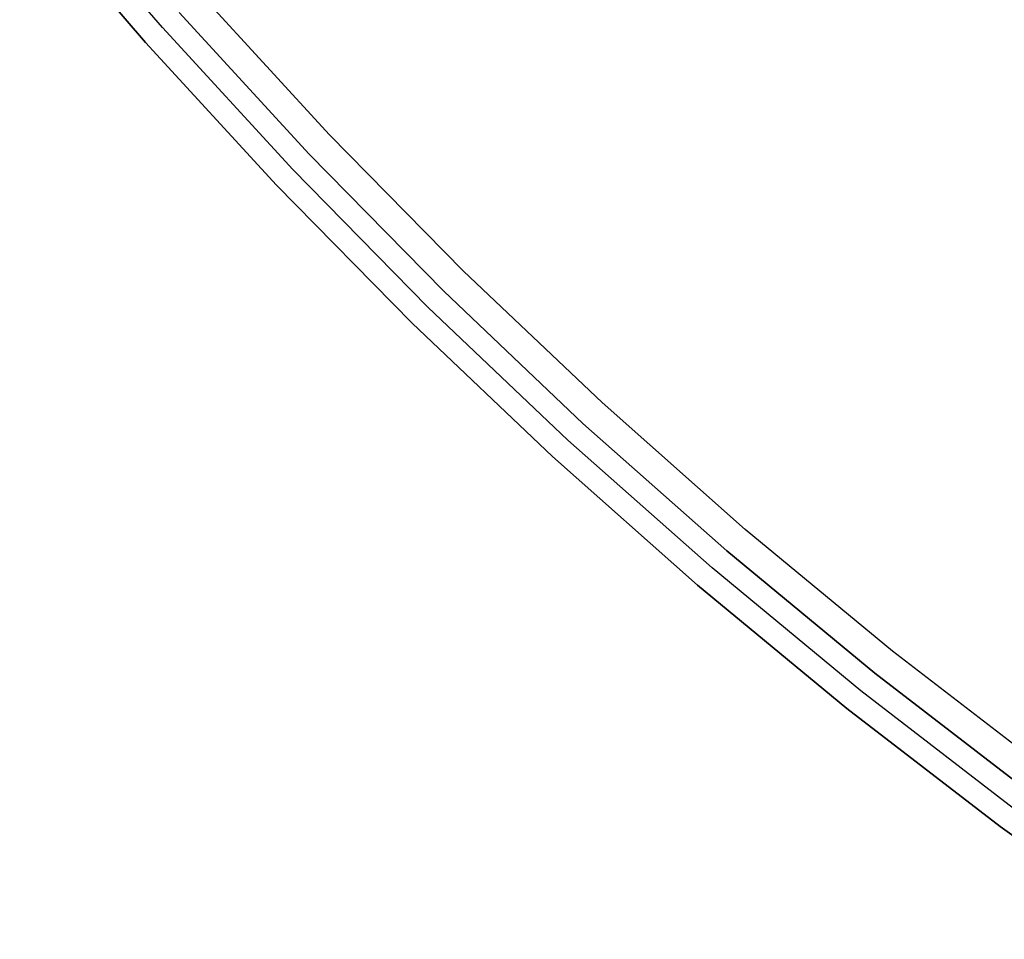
# Model space of a CAD drawing. Header units: millimetres. Extents: x -267 to 897, y -4167 to -3150.
# Tile 5 of 177: x 237 to 254, y -3599 to -3582. Entities that reach past the tile are written whole.
import ezdxf

# ---------------------------------------------------------------- set-up
doc = ezdxf.new("R2010")
doc.units = ezdxf.units.MM
doc.layers.add('BLANCO METALICO', color=7, linetype='Continuous', true_color=0xededed)

msp = doc.modelspace()

# ---------------------------------------------------------------- linework, layer by layer
at = {"layer": 'BLANCO METALICO'}
for p, q in [((239.486, -3582.618, 243.532), (237.262, -3580.019, 243.532)), ((239.187, -3582.883, 243.532), (236.954, -3580.273, 243.532)), ((236.954, -3580.273, 241.916), (239.187, -3582.883, 241.916)), ((236.954, -3580.273, 240.416), (239.187, -3582.883, 240.416)), ((239.187, -3582.883, 242.724), (236.954, -3580.273, 242.724)), ((239.187, -3582.883, 241.166), (236.954, -3580.273, 241.166)), ((242.451, -3584.519, 239.116), (240.16, -3582.021, 239.116)), ((242.451, -3584.519, 239.916), (240.16, -3582.021, 239.916)), ((239.786, -3582.353, 243.532), (242.089, -3584.864, 243.532)), ((242.089, -3584.864, 241.916), (239.786, -3582.353, 241.916)), ((239.786, -3582.353, 242.724), (242.089, -3584.864, 242.724)), ((242.089, -3584.864, 240.416), (239.786, -3582.353, 240.416)), ((241.799, -3585.139, 243.532), (239.486, -3582.618, 243.532)), ((241.509, -3585.415, 243.532), (239.187, -3582.883, 243.532)), ((239.187, -3582.883, 241.916), (241.509, -3585.415, 241.916)), ((239.187, -3582.883, 240.416), (241.509, -3585.415, 240.416)), ((241.509, -3585.415, 242.724), (239.187, -3582.883, 242.724)), ((241.509, -3585.415, 241.166), (239.187, -3582.883, 241.166)), ((244.828, -3586.937, 239.116), (242.451, -3584.519, 239.116)), ((244.828, -3586.937, 239.916), (242.451, -3584.519, 239.916)), ((242.089, -3584.864, 243.532), (244.477, -3587.294, 243.532)), ((244.477, -3587.294, 241.916), (242.089, -3584.864, 241.916)), ((242.089, -3584.864, 242.724), (244.477, -3587.294, 242.724)), ((244.477, -3587.294, 240.416), (242.089, -3584.864, 240.416)), ((244.197, -3587.579, 243.532), (241.799, -3585.139, 243.532)), ((243.917, -3587.864, 243.532), (241.509, -3585.415, 243.532)), ((241.509, -3585.415, 241.916), (243.917, -3587.864, 241.916)), ((241.509, -3585.415, 240.416), (243.917, -3587.864, 240.416)), ((243.917, -3587.864, 242.724), (241.509, -3585.415, 242.724)), ((243.917, -3587.864, 241.166), (241.509, -3585.415, 241.166)), ((247.286, -3589.271, 239.116), (244.828, -3586.937, 239.116)), ((247.286, -3589.271, 239.916), (244.828, -3586.937, 239.916)), ((244.477, -3587.294, 243.532), (246.948, -3589.64, 243.532)), ((246.948, -3589.64, 241.916), (244.477, -3587.294, 241.916)), ((244.477, -3587.294, 242.724), (246.948, -3589.64, 242.724)), ((246.948, -3589.64, 240.416), (244.477, -3587.294, 240.416)), ((246.678, -3589.935, 243.532), (244.197, -3587.579, 243.532)), ((246.407, -3590.229, 243.532), (243.917, -3587.864, 243.532)), ((243.917, -3587.864, 241.916), (246.407, -3590.229, 241.916)), ((243.917, -3587.864, 240.416), (246.407, -3590.229, 240.416)), ((246.407, -3590.229, 242.724), (243.917, -3587.864, 242.724)), ((246.407, -3590.229, 241.166), (243.917, -3587.864, 241.166)), ((249.824, -3591.519, 239.116), (247.286, -3589.271, 239.116)), ((249.824, -3591.519, 239.916), (247.286, -3589.271, 239.916)), ((246.948, -3589.64, 243.532), (249.499, -3591.899, 243.532)), ((249.499, -3591.899, 241.916), (246.948, -3589.64, 241.916)), ((246.948, -3589.64, 242.724), (249.499, -3591.899, 242.724)), ((249.499, -3591.899, 240.416), (246.948, -3589.64, 240.416)), ((249.238, -3592.203, 243.532), (246.678, -3589.935, 243.532)), ((248.978, -3592.507, 243.532), (246.407, -3590.229, 243.532)), ((246.407, -3590.229, 241.916), (248.978, -3592.507, 241.916)), ((246.407, -3590.229, 240.416), (248.978, -3592.507, 240.416)), ((248.978, -3592.507, 242.724), (246.407, -3590.229, 242.724)), ((248.978, -3592.507, 241.166), (246.407, -3590.229, 241.166)), ((252.437, -3593.678, 239.116), (249.824, -3591.519, 239.116)), ((252.437, -3593.678, 239.916), (249.824, -3591.519, 239.916)), ((249.499, -3591.899, 243.532), (252.125, -3594.069, 243.532)), ((252.125, -3594.069, 241.916), (249.499, -3591.899, 241.916)), ((249.499, -3591.899, 242.724), (252.125, -3594.069, 242.724)), ((252.125, -3594.069, 240.416), (249.499, -3591.899, 240.416)), ((251.876, -3594.382, 243.532), (249.238, -3592.203, 243.532)), ((251.627, -3594.695, 243.532), (248.978, -3592.507, 243.532)), ((248.978, -3592.507, 241.916), (251.627, -3594.695, 241.916)), ((248.978, -3592.507, 240.416), (251.627, -3594.695, 240.416)), ((251.627, -3594.695, 242.724), (248.978, -3592.507, 242.724)), ((251.627, -3594.695, 241.166), (248.978, -3592.507, 241.166)), ((255.124, -3595.746, 239.116), (252.437, -3593.678, 239.116)), ((255.124, -3595.746, 239.916), (252.437, -3593.678, 239.916)), ((252.125, -3594.069, 243.532), (254.826, -3596.147, 243.532)), ((254.826, -3596.147, 241.916), (252.125, -3594.069, 241.916)), ((252.125, -3594.069, 242.724), (254.826, -3596.147, 242.724)), ((254.826, -3596.147, 240.416), (252.125, -3594.069, 240.416)), ((254.587, -3596.469, 243.532), (251.876, -3594.382, 243.532)), ((254.349, -3596.79, 243.532), (251.627, -3594.695, 243.532)), ((251.627, -3594.695, 241.916), (254.349, -3596.79, 241.916)), ((251.627, -3594.695, 240.416), (254.349, -3596.79, 240.416)), ((254.349, -3596.79, 242.724), (251.627, -3594.695, 242.724)), ((254.349, -3596.79, 241.166), (251.627, -3594.695, 241.166)), ((257.141, -3598.789, 243.532), (254.349, -3596.79, 243.532)), ((254.349, -3596.79, 241.916), (257.141, -3598.789, 241.916)), ((254.349, -3596.79, 240.416), (257.141, -3598.789, 240.416)), ((257.141, -3598.789, 242.724), (254.349, -3596.79, 242.724)), ((257.141, -3598.789, 241.166), (254.349, -3596.79, 241.166))]:
    msp.add_line(p, q, dxfattribs=at)

doc.saveas('drawing.dxf')
